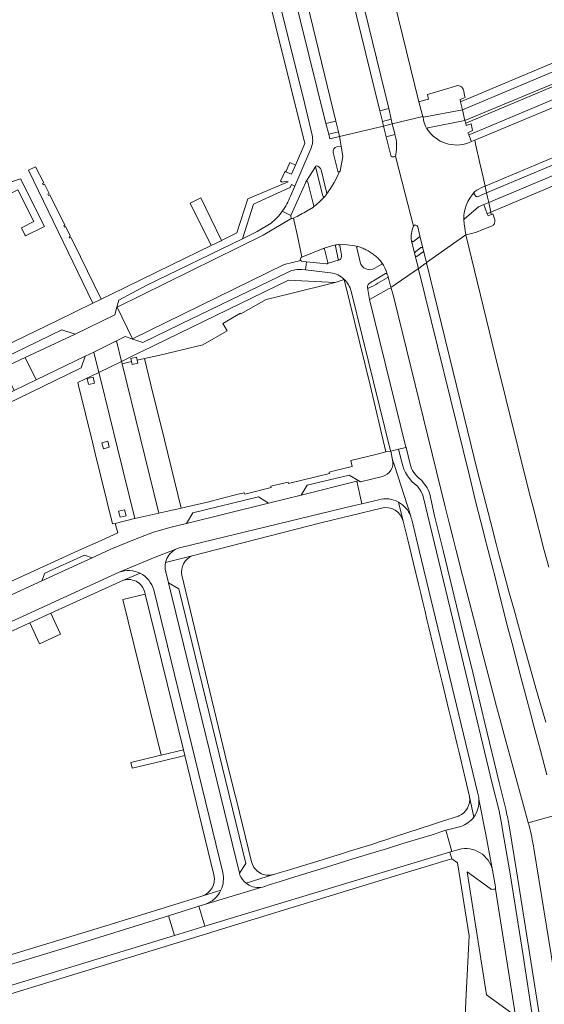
# Model space of a CAD drawing. Extents: x 152048 to 156914, y 461460 to 468786.
# Tile 129 of 256: x 156107 to 156221, y 463401 to 463615. Entities that reach past the tile are written whole.
import ezdxf

# ---------------------------------------------------------------- set-up
doc = ezdxf.new("R2010")
doc.units = 0
doc.header["$LTSCALE"] = 0.75
for name, color, linetype, lineweight in [('B-RO-VH-VERHARDING_ASFALT-GV', 251, 'CONTINUOUS', 18), ('B-RO-VH-VERHARDING_BEDRIJFSVLOERPLAAT-GV', 251, 'CONTINUOUS', 18), ('B-RO-VH-VERHARDING_BETONSTRAATSTEEN-GV', 251, 'CONTINUOUS', 18), ('B-RO-VH-VERHARDING_TEGEL-GV', 251, 'CONTINUOUS', 18)]:
    doc.layers.add(name, color=color, linetype=linetype, lineweight=lineweight)

msp = doc.modelspace()

# ---------------------------------------------------------------- linework, layer by layer
at = {"layer": 'B-RO-VH-VERHARDING_ASFALT-GV'}
for points in [[(156163.591, 463691.342), (156186.915, 463595.883), (156187.466, 463593.553), (156187.69, 463592.592), (156194.316, 463594.136), (156194.196, 463594.662), (156193.435, 463597.379), (156178.452, 463658.545), (156173.676, 463678.451), (156170.117, 463692.898), (156164.119, 463717.245), (156161.008, 463730.107), (156159.372, 463737.086), (156154.45, 463756.952), (156148.342, 463781.911), (156141.823, 463780.512)], [(156176.017, 463590.803), (156176.243, 463589.825), (156185.79, 463592.089), (156185.546, 463593.087), (156184.964, 463595.419), (156170.957, 463652.62), (156164.5, 463651.039)], [(156165.625, 463640.848), (156165.47, 463638.115), (156165.505, 463635.469), (156166.161, 463631.331), (156175.444, 463593.169), (156176.017, 463590.803)], [(156195.268, 463591.372), (156194.907, 463592.04), (156194.609, 463592.773), (156194.427, 463593.449), (156194.369, 463594.026), (156194.366, 463594.077), (156194.316, 463594.136), (156187.69, 463592.592), (156188.2, 463590.433), (156188.248, 463590.228)], [(156187.341, 463585.715), (156186.355, 463589.769), (156185.79, 463592.089), (156176.243, 463589.825), (156176.631, 463587.736), (156176.951, 463585.496), (156176.366, 463582.3), (156176.361, 463582.288), (156176.346, 463582.26), (156176.267, 463582.188), (156175.76, 463581.057), (156175.098, 463579.844), (156174.293, 463578.524), (156173.434, 463577.302), (156173.426, 463577.239), (156173.025, 463576.805), (156173.017, 463576.798), (156172.476, 463576.217), (156171.902, 463575.653), (156171.227, 463575.035), (156170.622, 463574.536), (156170.599, 463574.506), (156170.568, 463574.481), (156169.222, 463573.679)], [(156195.285, 463591.342), (156195.271, 463591.366), (156195.268, 463591.372)], [(156207.395, 463578.868), (156207.429, 463578.883), (156207.811, 463579.043), (156207.811, 463579.045), (156207.37, 463581.018), (156206.698, 463584.022), (156205.753, 463588.256), (156205.587, 463589), (156204.892, 463588.707), (156204.21, 463588.421)], [(156192.292, 463570.359), (156190.467, 463577.386), (156188.349, 463585.583)], [(156188.349, 463585.583), (156190.467, 463577.386), (156192.292, 463570.359), (156192.298, 463570.374)], [(156203.207, 463571.849), (156203.216, 463571.86), (156203.196, 463572.573), (156203.293, 463573.337), (156203.467, 463574.12), (156203.716, 463574.88), (156204.076, 463575.689), (156204.516, 463576.462), (156205.018, 463577.182), (156205.535, 463577.775), (156205.589, 463577.837), (156205.598, 463577.847), (156205.606, 463577.855)], [(156161.377, 463570.994), (156158.368, 463569.175), (156155.223, 463567.603), (156134.292, 463557.483), (156128.39, 463554.299), (156127.96, 463552.783), (156127.973, 463552.757), (156159.658, 463568.391), (156165.901, 463572.067)], [(156165.901, 463572.067), (156159.658, 463568.391), (156127.973, 463552.757), (156131.354, 463545.887), (156164.262, 463562.017), (156167.832, 463562.885)], [(156165.688, 463572.638), (156165.694, 463572.652), (156163.831, 463573.615)], [(156166.287, 463572.105), (156166.24, 463572.078), (156167.173, 463567.866), (156168.032, 463563.624), (156168.057, 463563.632), (156172.663, 463565.494), (156172.684, 463565.503), (156173.373, 463565.764), (156174.111, 463565.982), (156174.822, 463566.151), (156175.542, 463566.28), (156175.988, 463566.362), (156175.993, 463566.36), (156176.084, 463566.33), (156176.782, 463566.373), (156177.911, 463566.32), (156178.987, 463566.195), (156179.587, 463566.088), (156180.188, 463565.959)], [(156168.032, 463563.624), (156167.173, 463567.866), (156166.24, 463572.078)], [(156193.201, 463570.189), (156193.652, 463568.265), (156194.311, 463565.564), (156194.44, 463564.974), (156195.093, 463562.446), (156203.669, 463568.457), (156203.276, 463570.869), (156203.177, 463571.778)], [(156221.611, 463496.33), (156220.653, 463500), (156218.211, 463509.357), (156217.364, 463512.561), (156209.93, 463542.575), (156203.669, 463568.457), (156195.093, 463562.446), (156195.178, 463562.119), (156204.78, 463522.78), (156206.106, 463517.439), (156207.451, 463512.102), (156208.955, 463506.232), (156210.209, 463501.419), (156210.584, 463500), (156211.586, 463496.234), (156213.056, 463490.792), (156214.084, 463487.055), (156216.006, 463480.152), (156217.819, 463473.704), (156218.997, 463469.558), (156220.977, 463462.69)], [(156192.649, 463564.002), (156192.514, 463564.506), (156191.844, 463567.187)], [(156185.452, 463562.422), (156185.765, 463561.893), (156186.045, 463561.342), (156186.351, 463560.64), (156186.608, 463559.916), (156186.771, 463559.478), (156186.774, 463559.44), (156186.779, 463559.379), (156187.391, 463557.077), (156193.365, 463561.14), (156192.664, 463563.941)], [(156167.832, 463562.885), (156164.262, 463562.017), (156131.354, 463545.887)], [(156168.069, 463560.954), (156168.827, 463560.869), (156169.061, 463562.623), (156168.076, 463562.728)], [(156221.229, 463451.303), (156219.815, 463456.547), (156218.387, 463461.859), (156217.722, 463464.363), (156215.58, 463472.497), (156213.663, 463479.808), (156212.78, 463483.198), (156212.203, 463485.431), (156210.035, 463493.873), (156208.464, 463500), (156207.696, 463503.001), (156207.299, 463504.561), (156205.84, 463510.38), (156204.4, 463516.204), (156193.396, 463561.017), (156193.365, 463561.14), (156187.391, 463557.077), (156187.436, 463556.907), (156187.915, 463555.145), (156199.176, 463509.425), (156200.04, 463505.982), (156200.907, 463502.54), (156201.549, 463500), (156202.932, 463494.528), (156203.845, 463490.937), (156205.775, 463483.402), (156205.853, 463483.099), (156206.961, 463478.816), (156210.295, 463466.079), (156211.067, 463463.185), (156211.928, 463459.956), (156214.026, 463452.278), (156216.171, 463444.614), (156216.989, 463441.448), (156217.16, 463440.887), (156223.638, 463442.702)], [(156131.354, 463545.887), (156131.372, 463545.851), (156133.548, 463545.125), (156141.728, 463549.081), (156165.212, 463560.481)], [(156141.811, 463500.61), (156179.151, 463509.666), (156181.082, 463510.126), (156179.978, 463514.995), (156167.929, 463512.006), (156160.822, 463510.263), (156143.048, 463505.849), (156139.743, 463505.024), (156135.88, 463503.928), (156132.12, 463502.522), (156126.63, 463500.222), (156122.561, 463498.363), (156111.693, 463493.386), (156103.494, 463489.606), (156091.986, 463484.329)], [(156054.147, 463461.283), (156056.254, 463462.237), (156128.471, 463495.257), (156136.227, 463498.551), (156140.566, 463500.151)], [(156140.566, 463500.151), (156136.227, 463498.551), (156128.471, 463495.257)], [(156154.643, 463429.529), (156154.554, 463429.961), (156139.156, 463492.964), (156138.543, 463495.343)], [(156135.927, 463491.402), (156150.906, 463430.098)], [(156224.456, 463439.781), (156223.638, 463442.702), (156217.16, 463440.887), (156217.349, 463440.27)], [(156200.631, 463434.655), (156199.309, 463439.253), (156196.338, 463438.288), (156189.958, 463436.374), (156186.635, 463435.313), (156179.871, 463433.234), (156173.195, 463431.187), (156166.557, 463429.129), (156163.171, 463428.085), (156160.767, 463427.334)], [(156218.387, 463435.262), (156222.693, 463408.672), (156223.227, 463408.742), (156237.053, 463359.875), (156236.416, 463359.695), (156237.906, 463356.778), (156245.796, 463328.588), (156258.06, 463332.381), (156242.335, 463388.269), (156234.504, 463415.197)], [(156159.157, 463426.848), (156146.949, 463423.129), (156146.941, 463423.127), (156145.725, 463422.749), (156147.047, 463418.419), (156175.42, 463427.08), (156200.124, 463434.51), (156200.16, 463434.52), (156200.631, 463434.655)], [(156146.949, 463423.129), (156159.157, 463426.848)], [(156080.322, 463398.058), (156080.933, 463398.244), (156085.64, 463399.675), (156140.422, 463416.397), (156139.111, 463420.691), (156116.787, 463413.745), (156082.176, 463403.215), (156082.07, 463403.184)]]:
    msp.add_lwpolyline(points, dxfattribs=at)
for points in [[(156202.889, 463595.626), (156226.64, 463605.604), (156226.218, 463607.305), (156202.489, 463597.364)], [(156227.245, 463603.195), (156226.64, 463605.604), (156202.889, 463595.626), (156203.453, 463593.259)], [(156203.615, 463592.679), (156227.369, 463602.671), (156227.245, 463603.195), (156203.453, 463593.259)], [(156227.409, 463598.151), (156227.027, 463599.711), (156205.238, 463590.558), (156204.307, 463590.167), (156204.31, 463590.161), (156204.816, 463588.896), (156204.892, 463588.707), (156205.587, 463589), (156227.408, 463598.151)], [(156205.753, 463588.256), (156206.698, 463584.022), (156207.37, 463581.018), (156207.811, 463579.045), (156207.811, 463579.043), (156229.835, 463588.297), (156227.757, 463596.736), (156227.409, 463598.151), (156227.408, 463598.151), (156205.587, 463589)], [(156230.821, 463584.288), (156230.701, 463584.777), (156208.604, 463575.493), (156208.603, 463575.493), (156207.53, 463575.042), (156208.275, 463573.066), (156209.071, 463573.4), (156231.212, 463582.703), (156231.016, 463583.499)], [(156127.973, 463552.757), (156127.96, 463552.783), (156127.483, 463551.099), (156118.893, 463546.915), (156108.076, 463541.835), (156110.436, 463536.973), (156121.084, 463542.111), (156122.951, 463543.03), (156127.858, 463545.444), (156129.77, 463546.385), (156131.372, 463545.851), (156131.354, 463545.887)]]:
    msp.add_lwpolyline(points, close=True, dxfattribs=at)
for points in [[(156204.21, 463588.421, -0.341864), (156195.285, 463591.342)], [(156188.248, 463590.228, -0.118625), (156188.464, 463585.929)], [(156187.642, 463585.427, -0.1715062), (156187.341, 463585.715)], [(156188.058, 463585.39, -0.1753765), (156187.642, 463585.427)], [(156188.349, 463585.583, -0.1739529), (156188.058, 463585.39)], [(156188.464, 463585.929, -0.1517842), (156188.349, 463585.583)], [(156205.606, 463577.855, -0.0441108), (156207.395, 463578.868)], [(156163.831, 463573.615, -0.0640414), (156161.377, 463570.994)], [(156165.901, 463572.067, -0.4392185), (156165.688, 463572.638)], [(156166.24, 463572.078, -0.2154003), (156165.901, 463572.067)], [(156169.222, 463573.679, -0.0081955), (156166.287, 463572.105)], [(156203.177, 463571.778, -0.110758), (156203.207, 463571.849)], [(156191.844, 463567.187, -0.1355292), (156192.292, 463570.359)], [(156192.298, 463570.374, -0.6234026), (156193.201, 463570.189)], [(156180.188, 463565.959, -0.0257693), (156181.287, 463565.567)], [(156181.287, 463565.567, -0.0235711), (156182.194, 463565.134)], [(156167.832, 463562.885, -0.5142624), (156168.032, 463563.624)], [(156182.194, 463565.134, -0.023422), (156183.112, 463564.586)], [(156183.112, 463564.586, -0.0275884), (156183.887, 463564.012)], [(156183.887, 463564.012, -0.0259439), (156184.711, 463563.257)], [(156184.711, 463563.257, -0.0253662), (156185.452, 463562.422)], [(156192.664, 463563.941, -0.0501782), (156192.649, 463564.002)], [(156168.076, 463562.728, -0.1615263), (156167.832, 463562.885)], [(156165.212, 463560.481, -0.1382346), (156168.069, 463560.954)], [(156138.5, 463497.371, -0.2134211), (156140.566, 463500.151)], [(156140.566, 463500.151, -0.0777132), (156141.811, 463500.61)], [(156138.543, 463495.343, -0.1218029), (156138.5, 463497.371)], [(156128.471, 463495.257, -0.208222), (156132.971, 463495.036)], [(156132.971, 463495.036, -0.2173093), (156135.927, 463491.402)], [(156217.349, 463440.27, -0.0235441), (156218.387, 463435.262)], [(156150.906, 463430.098, -0.1694103), (156150.514, 463426.249)], [(156155.956, 463427.787, -0.125975), (156154.643, 463429.529)], [(156159.157, 463426.848, -0.1971174), (156155.956, 463427.787)], [(156160.767, 463427.334, -0.096707), (156159.157, 463426.848)], [(156150.514, 463426.249, -0.2104647), (156146.949, 463423.129)]]:
    msp.add_lwpolyline(points, format="xyb", dxfattribs=at)
at = {"layer": 'B-RO-VH-VERHARDING_BEDRIJFSVLOERPLAAT-GV'}
msp.add_lwpolyline([(156105.662, 463534.666), (156110.436, 463536.973), (156108.076, 463541.835), (156103.28, 463539.582)], close=True, dxfattribs=at)
at = {"layer": 'B-RO-VH-VERHARDING_BETONSTRAATSTEEN-GV'}
for points in [[(156186.915, 463595.883), (156163.591, 463691.342), (156161.591, 463690.866), (156170.957, 463652.62), (156184.964, 463595.419)], [(156185.546, 463593.087), (156185.79, 463592.089), (156187.69, 463592.592), (156187.466, 463593.553)], [(156176.243, 463589.825), (156176.017, 463590.803), (156173.893, 463590.324), (156174.159, 463589.346)], [(156230.191, 463586.849), (156229.835, 463588.297), (156207.811, 463579.043), (156207.824, 463578.982), (156208.138, 463577.573), (156208.139, 463577.574)], [(156108.121, 463568.255), (156112.241, 463570.323), (156107.057, 463580.652), (156088.18, 463574.423), (156088.123, 463574.675), (156083.267, 463573.582), (156083.564, 463563.871), (156088.975, 463566.529), (156087.793, 463568.884), (156106.483, 463578.265), (156109.937, 463571.382), (156107.232, 463570.024), (156107.996, 463568.503)], [(156133.524, 463543.248), (156132.818, 463542.906), (156128.947, 463541.017), (156129.071, 463540.506), (156131.096, 463540.984), (156130.947, 463541.617), (156132.212, 463541.915), (156132.361, 463541.283), (156133.92, 463541.648), (156136.994, 463542.298), (156146.591, 463544.64), (156151.863, 463547.625), (156150.937, 463549.234), (156154.775, 463551.443), (156154.826, 463551.355), (156160.311, 463554.478), (156165.656, 463555.771), (156175.278, 463558.124), (156165.2, 463558.657)], [(156118.893, 463546.915), (156116.039, 463547.886), (156097.775, 463539.041), (156096.972, 463536.62), (156103.28, 463539.582), (156108.076, 463541.835)], [(156040.837, 463503.381), (156043.541, 463502.461), (156047.031, 463504.147), (156109.034, 463534.178), (156120.165, 463539.58), (156121.084, 463542.111), (156110.436, 463536.973), (156105.662, 463534.666), (156041.636, 463503.768)], [(156131.835, 463506.894), (156137.021, 463508.087), (156129.071, 463540.506), (156128.947, 463541.017), (156124.036, 463538.635), (156124.467, 463536.911), (156128.107, 463522.168)], [(156135.768, 463534.151), (156133.92, 463541.648), (156132.361, 463541.283), (156132.51, 463540.65), (156131.245, 463540.352), (156131.096, 463540.984), (156129.071, 463540.506), (156137.021, 463508.087), (156141.897, 463509.122), (156137.542, 463526.951)], [(156127.595, 463505.852), (156131.782, 463506.878), (156131.835, 463506.894), (156128.107, 463522.168), (156124.467, 463536.911), (156124.036, 463538.635), (156119.458, 463536.426), (156119.651, 463535.788), (156122.65, 463523.46), (156123.253, 463521.003), (156127.012, 463505.744)], [(156121.492, 463537.264), (156122.811, 463537.6), (156123.049, 463536.581), (156123.119, 463536.281), (156121.832, 463535.972), (156121.751, 463536.28)], [(156124.68, 463523.358), (156125.999, 463523.694), (156126.307, 463522.375), (156125.02, 463522.066)], [(156179.978, 463514.995), (156180.396, 463515.097), (156178.352, 463516.346), (156169.248, 463514.135), (156167.929, 463512.006)], [(156160.822, 463510.263), (156158.647, 463511.592), (156144.437, 463508.135), (156143.048, 463505.849)], [(156128.331, 463508.508), (156129.624, 463508.82), (156129.944, 463507.515), (156128.654, 463507.207)], [(156122.561, 463498.363), (156120.893, 463498.955), (156112.299, 463495.019), (156111.693, 463493.386)], [(156139.156, 463492.964), (156154.554, 463429.961), (156155.939, 463432.069), (156141.375, 463491.664)], [(156142.378, 463456.684), (156134.084, 463490.502), (156129.272, 463489.364), (156137.52, 463455.53)], [(156113.64, 463486.343), (156109.069, 463484.248), (156111.146, 463479.708), (156115.693, 463481.789), (156114.336, 463484.8)], [(156140.422, 463416.397), (156147.047, 463418.419), (156145.725, 463422.749), (156139.111, 463420.691)]]:
    msp.add_lwpolyline(points, close=True, dxfattribs=at)
for points in [[(156204.816, 463588.896), (156204.31, 463590.161), (156204.307, 463590.167), (156204.086, 463590.583), (156205.099, 463591.138), (156204.758, 463592.577), (156203.743, 463592.223), (156203.615, 463592.679), (156203.453, 463593.259), (156195.423, 463591.7)], [(156195.268, 463591.372), (156195.271, 463591.366), (156195.285, 463591.342)], [(156188.248, 463590.228), (156186.355, 463589.769), (156187.341, 463585.715)], [(156204.21, 463588.421), (156204.892, 463588.707), (156204.816, 463588.896)], [(156176.267, 463582.188), (156176.346, 463582.26), (156176.361, 463582.288), (156176.366, 463582.3), (156176.951, 463585.496), (156176.631, 463587.736), (156175.685, 463587.567)], [(156174.866, 463586.322), (156175.864, 463582.324)], [(156170.992, 463583.288), (156170.997, 463583.269), (156172.592, 463576.912), (156172.661, 463576.801), (156172.773, 463576.736), (156172.882, 463576.732)], [(156173.017, 463576.798), (156173.025, 463576.805), (156173.426, 463577.239), (156173.434, 463577.302), (156173.455, 463577.462), (156172.23, 463582.554)], [(156168.905, 463579.935), (156165.694, 463572.652), (156165.688, 463572.638)], [(156168.934, 463579.992), (156168.928, 463579.983)], [(156170.635, 463574.667), (156169.365, 463579.922)], [(156206.297, 463576.798), (156208.138, 463577.573), (156207.824, 463578.982), (156207.811, 463579.043), (156207.429, 463578.883), (156207.395, 463578.868)], [(156205.521, 463577.236), (156205.749, 463576.907)], [(156205.606, 463577.855), (156205.598, 463577.847), (156205.589, 463577.837), (156205.535, 463577.775)], [(156169.222, 463573.679), (156170.568, 463574.481), (156170.599, 463574.506), (156170.622, 463574.536)], [(156166.24, 463572.078), (156166.287, 463572.105)], [(156191.844, 463567.187), (156192.117, 463566.973), (156192.297, 463567.05), (156193.579, 463568.014), (156193.623, 463568.165), (156193.652, 463568.265), (156193.201, 463570.189)], [(156192.298, 463570.374), (156192.292, 463570.359)], [(156173.668, 463562.474), (156172.952, 463565.391), (156172.887, 463565.444), (156172.812, 463565.482), (156172.684, 463565.503), (156172.663, 463565.494), (156168.057, 463563.632), (156168.032, 463563.624)], [(156175.354, 463565.988), (156175.949, 463563.229)], [(156176.626, 463564.535), (156176.278, 463566.17), (156176.232, 463566.235), (156176.172, 463566.287), (156176.084, 463566.33), (156175.993, 463566.36), (156175.988, 463566.362), (156175.542, 463566.28)], [(156179.962, 463565.638), (156180.704, 463562.555)], [(156193.89, 463565.707), (156192.696, 463564.801), (156192.617, 463564.747), (156192.564, 463564.667), (156192.514, 463564.506)], [(156193.075, 463563.846), (156194.374, 463564.811), (156194.44, 463564.974), (156194.311, 463565.564)], [(156192.514, 463564.506), (156192.649, 463564.002)], [(156168.076, 463562.728), (156169.061, 463562.623)], [(156169.061, 463562.623), (156173.408, 463562.161)], [(156183.913, 463561.221), (156185.401, 463562.109), (156185.443, 463562.174), (156185.463, 463562.248), (156185.452, 463562.422)], [(156194.762, 463562.214), (156193.459, 463561.204), (156193.396, 463561.017), (156204.4, 463516.204), (156205.84, 463510.38), (156207.299, 463504.561), (156207.696, 463503.001), (156208.464, 463500), (156210.035, 463493.873), (156212.203, 463485.431), (156212.78, 463483.198), (156213.663, 463479.808), (156215.58, 463472.497), (156217.722, 463464.363), (156218.387, 463461.859), (156219.815, 463456.547), (156221.229, 463451.303)], [(156220.977, 463462.69), (156218.997, 463469.558), (156217.819, 463473.704), (156216.006, 463480.152), (156214.084, 463487.055), (156213.056, 463490.792), (156211.586, 463496.234), (156210.584, 463500), (156210.209, 463501.419), (156208.955, 463506.232), (156207.451, 463512.102), (156206.106, 463517.439), (156204.78, 463522.78), (156195.178, 463562.119)], [(156186.242, 463560.076), (156183.578, 463558.496)], [(156186.599, 463559.123), (156186.694, 463559.209), (156186.749, 463559.287), (156186.779, 463559.379), (156186.774, 463559.44), (156186.771, 463559.478), (156186.608, 463559.916)], [(156182.291, 463557.115), (156182.296, 463557.072), (156182.301, 463557.053)], [(156189.744, 463519.109), (156189.039, 463521.931), (156187.34, 463521.525), (156187.746, 463519.626), (156188.133, 463518.422), (156191.671, 463507.42)], [(156190.663, 463522.32), (156189.039, 463521.931), (156189.744, 463519.109)], [(156191.549, 463518.725), (156190.663, 463522.32)], [(156191.671, 463507.42), (156188.133, 463518.422), (156187.746, 463519.626)], [(156185.534, 463516.041), (156180.763, 463514.876), (156180.396, 463515.097), (156179.978, 463514.995), (156181.082, 463510.126), (156184.739, 463510.998)], [(156209.413, 463430.603), (156209.598, 463429.775), (156210.044, 463426.944), (156210.096, 463426.499), (156214.434, 463398.979), (156214.437, 463398.959), (156214.622, 463397.736), (156218.198, 463398.262), (156216.053, 463412.035), (156213.151, 463430.231), (156211.622, 463439.337), (156211.458, 463440.342), (156210.831, 463443.466), (156209.378, 463449.364), (156203.658, 463473.262), (156194.409, 463511.702), (156194.213, 463512.213), (156193.889, 463512.857), (156193.689, 463513.186), (156193.462, 463513.511), (156193.129, 463513.92)], [(156193.129, 463513.92), (156193.462, 463513.511), (156193.689, 463513.186), (156193.889, 463512.857), (156194.213, 463512.213), (156194.409, 463511.702), (156203.658, 463473.262), (156209.378, 463449.364), (156210.831, 463443.466), (156211.458, 463440.342), (156211.622, 463439.337), (156213.151, 463430.231), (156216.053, 463412.035), (156218.198, 463398.262), (156219.698, 463398.483), (156217.545, 463412.213), (156214.63, 463430.467), (156213.076, 463439.746), (156212.935, 463440.59)], [(156212.288, 463443.824), (156210.855, 463449.637), (156207.782, 463462.482), (156205.151, 463473.48), (156203.085, 463481.967), (156198.695, 463500), (156196.867, 463507.511), (156195.824, 463512.195)], [(156191.896, 463506.684), (156193.513, 463500), (156206.202, 463447.534), (156206.371, 463446.674)], [(156209.413, 463430.603), (156207.938, 463438.306), (156206.464, 463445.999)], [(156206.464, 463445.999), (156207.938, 463438.306), (156209.413, 463430.603)], [(156202.536, 463440.082), (156199.689, 463439.377), (156199.309, 463439.253)], [(156199.309, 463439.253), (156200.631, 463434.655), (156202.138, 463435.086)], [(156208.916, 463426.59), (156203.942, 463430.224), (156208.121, 463403.509), (156214.434, 463398.979), (156210.096, 463426.499), (156209.665, 463426.442)]]:
    msp.add_lwpolyline(points, dxfattribs=at)
for points in [[(156195.423, 463591.7, 0.4784324), (156195.268, 463591.372)], [(156195.285, 463591.342, 0.341864), (156204.21, 463588.421)], [(156188.464, 463585.929, 0.118625), (156188.248, 463590.228)], [(156175.685, 463587.567, 0.4137346), (156174.866, 463586.322)], [(156187.341, 463585.715, 0.1715062), (156187.642, 463585.427)], [(156187.642, 463585.427, 0.1753765), (156188.058, 463585.39)], [(156188.058, 463585.39, 0.1739529), (156188.349, 463585.583)], [(156188.349, 463585.583, 0.1517842), (156188.464, 463585.929)], [(156171.149, 463583.442, 0.350555), (156170.992, 463583.288)], [(156172.23, 463582.554, 0.343861), (156171.149, 463583.442)], [(156175.864, 463582.324, 0.1771966), (156175.957, 463582.181)], [(156175.957, 463582.181, 0.1830373), (156176.12, 463582.129)], [(156176.12, 463582.129, 0.1840576), (156176.267, 463582.188)], [(156168.928, 463579.983, 0.0670728), (156168.905, 463579.935)], [(156169.365, 463579.922, 0.6313945), (156168.934, 463579.992)], [(156207.395, 463578.868, 0.0441108), (156205.606, 463577.855)], [(156172.882, 463576.732, 0.1161181), (156173.017, 463576.798)], [(156205.426, 463577.554, 0.1296823), (156205.434, 463577.384)], [(156205.535, 463577.775, 0.085307), (156205.426, 463577.554)], [(156205.434, 463577.384, 0.1308338), (156205.521, 463577.236)], [(156205.749, 463576.907, 0.3085287), (156206.297, 463576.798)], [(156170.622, 463574.536, 0.2214658), (156170.635, 463574.667)], [(156165.688, 463572.638, 0.4392185), (156165.901, 463572.067)], [(156165.901, 463572.067, 0.2154003), (156166.24, 463572.078)], [(156166.287, 463572.105, 0.0081955), (156169.222, 463573.679)], [(156192.292, 463570.359, 0.1355292), (156191.844, 463567.187)], [(156193.201, 463570.189, 0.6234026), (156192.298, 463570.374)], [(156175.542, 463566.28, 0.4041523), (156175.354, 463565.988)], [(156180.188, 463565.959, 0.5427829), (156179.962, 463565.638)], [(156181.287, 463565.567, 0.0257693), (156180.188, 463565.959)], [(156182.194, 463565.134, 0.0235711), (156181.287, 463565.567)], [(156194.311, 463565.564, 0.4253225), (156193.89, 463565.707)], [(156168.032, 463563.624, 0.5142624), (156167.832, 463562.885)], [(156175.949, 463563.229, 0.3055771), (156176.171, 463563.019)], [(156176.449, 463563.145, 0.1906705), (156176.626, 463564.535)], [(156183.112, 463564.586, 0.023422), (156182.194, 463565.134)], [(156183.887, 463564.012, 0.0275884), (156183.112, 463564.586)], [(156184.711, 463563.257, 0.0259439), (156183.887, 463564.012)], [(156185.452, 463562.422, 0.0253662), (156184.711, 463563.257)], [(156192.649, 463564.002, 0.0501782), (156192.664, 463563.941)], [(156192.664, 463563.941, 0.5284315), (156193.075, 463563.846)], [(156167.832, 463562.885, 0.1615263), (156168.076, 463562.728)], [(156173.408, 463562.161, 0.2528203), (156173.622, 463562.247)], [(156173.622, 463562.247, 0.2548631), (156173.668, 463562.474)], [(156176.171, 463563.019, 0.2907066), (156176.449, 463563.145)], [(156180.704, 463562.555, 0.5086324), (156183.913, 463561.221)], [(156195.178, 463562.119, 0.4832245), (156194.762, 463562.214)], [(156182.56, 463556.881, 0.0043524), (156186.599, 463559.123)], [(156186.608, 463559.916, 0.3721332), (156186.242, 463560.076)], [(156182.589, 463557.839, 0.2428791), (156182.291, 463557.115)], [(156182.301, 463557.053, 0.360404), (156182.56, 463556.881)], [(156183.578, 463558.496, 0.0254609), (156182.589, 463557.839)], [(156187.746, 463519.626, -0.4189982), (156185.534, 463516.041)], [(156193.129, 463513.92, -0.1828805), (156189.744, 463519.109)], [(156189.744, 463519.109, 0.1828805), (156193.129, 463513.92)], [(156193.709, 463515.478, -0.1674136), (156191.549, 463518.725)], [(156195.824, 463512.195, 0.1245133), (156193.709, 463515.478)], [(156184.739, 463510.998, -0.1951114), (156189.06, 463510.463)], [(156189.06, 463510.463, -0.1786189), (156191.671, 463507.42)], [(156191.671, 463507.42, -0.0341031), (156191.896, 463506.684)], [(156206.464, 463445.999, -0.1842868), (156205.336, 463442.081)], [(156206.371, 463446.674, -0.0282247), (156206.464, 463445.999)], [(156212.935, 463440.59, 0.0225367), (156212.288, 463443.824)], [(156205.336, 463442.081, -0.1539787), (156202.536, 463440.082)], [(156202.138, 463435.086, -0.4218447), (156209.413, 463430.603)], [(156209.665, 463426.442, -0.2026749), (156208.916, 463426.59)]]:
    msp.add_lwpolyline(points, format="xyb", dxfattribs=at)
at = {"layer": 'B-RO-VH-VERHARDING_TEGEL-GV'}
for points in [[(156156.155, 463639.01), (156168.728, 463588.318), (156166.703, 463583.605), (156165.855, 463581.632), (156164.608, 463582.18), (156164.42, 463582.263), (156163.442, 463580.096), (156163.809, 463579.923), (156164.665, 463580.157), (156165.089, 463579.976), (156156.37, 463576.326), (156153.967, 463568.88), (156150.637, 463567.241), (156150.539, 463567.193), (156148.375, 463566.138), (156139.815, 463561.966), (156126.609, 463555.529)], [(156170.309, 463590.096), (156168.715, 463596.818), (156158.762, 463636.913), (156158.738, 463637.001), (156158.236, 463639.03), (156158.163, 463639.327)], [(156175.685, 463587.567), (156176.631, 463587.736), (156176.243, 463589.825), (156174.159, 463589.346), (156173.893, 463590.324), (156173.283, 463592.66), (156162.122, 463637.746), (156161.598, 463639.861), (156159.928, 463639.448), (156158.236, 463639.03), (156158.738, 463637.001), (156158.762, 463636.913), (156168.715, 463596.818), (156170.309, 463590.096)], [(156201.632, 463600.832), (156199.727, 463600.26), (156195.313, 463598.935), (156195.549, 463597.945), (156194.401, 463597.638), (156193.435, 463597.379), (156194.196, 463594.662), (156194.316, 463594.136), (156194.366, 463594.077), (156194.394, 463594.028), (156194.434, 463594), (156194.481, 463593.993), (156202.889, 463595.626), (156202.489, 463597.364), (156202.377, 463597.853), (156203.469, 463598.31), (156203.434, 463598.463), (156203.096, 463599.925)], [(156195.423, 463591.7), (156203.453, 463593.259), (156202.889, 463595.626), (156194.481, 463593.993), (156194.434, 463594), (156194.394, 463594.028), (156194.366, 463594.077), (156194.369, 463594.026), (156194.427, 463593.449), (156194.609, 463592.773), (156194.907, 463592.04), (156195.268, 463591.372)], [(156097.775, 463539.041), (156116.039, 463547.886), (156118.893, 463546.915), (156127.483, 463551.099), (156127.96, 463552.783), (156128.39, 463554.299), (156134.292, 463557.483), (156155.223, 463567.603), (156157.554, 463575.162), (156164.537, 463578.318), (156165.523, 463578.764), (156165.836, 463579.402), (156166.539, 463579.077), (156170.013, 463587.127)], [(156170.013, 463587.127), (156166.539, 463579.077), (156165.585, 463576.87)], [(156175.864, 463582.324), (156174.866, 463586.322)], [(156168.928, 463579.983), (156168.934, 463579.992), (156170.997, 463583.269), (156170.992, 463583.288)], [(156172.882, 463576.732), (156172.773, 463576.736), (156172.661, 463576.801), (156172.592, 463576.912), (156170.997, 463583.269), (156168.934, 463579.992)], [(156172.23, 463582.554), (156173.455, 463577.462), (156173.434, 463577.302), (156174.293, 463578.524), (156175.098, 463579.844), (156175.76, 463581.057), (156176.267, 463582.188)], [(156163.831, 463573.615), (156165.694, 463572.652), (156168.905, 463579.935)], [(156169.365, 463579.922), (156170.635, 463574.667)], [(156170.622, 463574.536), (156171.227, 463575.035), (156171.902, 463575.653), (156172.476, 463576.217), (156173.017, 463576.798)], [(156205.535, 463577.775), (156205.018, 463577.182), (156204.516, 463576.462), (156204.076, 463575.689), (156203.716, 463574.88), (156203.467, 463574.12), (156203.293, 463573.337), (156203.196, 463572.573), (156203.216, 463571.86)], [(156203.274, 463571.902), (156206.386, 463574.562), (156207.53, 463575.042), (156208.603, 463575.493), (156208.603, 463575.495), (156208.339, 463576.679), (156208.138, 463577.573), (156206.297, 463576.798)], [(156205.749, 463576.907), (156205.521, 463577.236)], [(156209.909, 463571.763), (156209.525, 463573.012), (156209.195, 463572.873), (156208.474, 463572.57), (156208.275, 463573.066), (156207.53, 463575.042), (156206.386, 463574.562), (156203.274, 463571.902)], [(156203.177, 463571.778), (156203.276, 463570.869), (156203.669, 463568.457), (156204.836, 463568.782), (156205.927, 463569.085), (156207.328, 463569.626), (156209.226, 463570.358)], [(156203.216, 463571.86), (156203.207, 463571.849)], [(156193.652, 463568.265), (156193.623, 463568.165), (156193.579, 463568.014), (156192.297, 463567.05), (156192.117, 463566.973), (156191.844, 463567.187), (156192.514, 463564.506), (156192.564, 463564.667), (156192.617, 463564.747), (156192.696, 463564.801), (156193.89, 463565.707)], [(156194.311, 463565.564), (156193.652, 463568.265)], [(156175.542, 463566.28), (156174.822, 463566.151), (156174.111, 463565.982), (156173.373, 463565.764), (156172.684, 463565.503), (156172.812, 463565.482), (156172.887, 463565.444), (156172.952, 463565.391), (156173.668, 463562.474)], [(156175.949, 463563.229), (156175.354, 463565.988)], [(156180.188, 463565.959), (156179.587, 463566.088), (156178.987, 463566.195), (156177.911, 463566.32), (156176.782, 463566.373), (156176.084, 463566.33), (156176.172, 463566.287), (156176.232, 463566.235), (156176.278, 463566.17), (156176.626, 463564.535)], [(156180.704, 463562.555), (156179.962, 463565.638)], [(156192.664, 463563.941), (156193.365, 463561.14), (156193.396, 463561.017)], [(156195.178, 463562.119), (156195.093, 463562.446), (156194.44, 463564.974), (156194.374, 463564.811), (156193.075, 463563.846)], [(156173.408, 463562.161), (156169.061, 463562.623), (156168.827, 463560.869), (156174.3, 463560.259)], [(156176.171, 463563.019), (156173.622, 463562.247)], [(156173.622, 463562.247), (156176.171, 463563.019)], [(156186.608, 463559.916), (156186.351, 463560.64), (156186.045, 463561.342), (156185.765, 463561.893), (156185.452, 463562.422), (156185.463, 463562.248), (156185.443, 463562.174), (156185.401, 463562.109), (156183.913, 463561.221)], [(156193.396, 463561.017), (156193.459, 463561.204), (156194.762, 463562.214)], [(156165.212, 463560.481), (156141.728, 463549.081), (156133.548, 463545.125), (156131.372, 463545.851), (156129.77, 463546.385), (156127.858, 463545.444), (156128.947, 463541.017), (156132.818, 463542.906), (156133.524, 463543.248), (156165.2, 463558.657), (156175.278, 463558.124)], [(156174.3, 463560.259), (156168.827, 463560.869), (156168.069, 463560.954)], [(156182.737, 463554.461), (156187.026, 463556.829), (156187.436, 463556.907), (156187.391, 463557.077), (156186.779, 463559.379), (156186.749, 463559.287), (156186.694, 463559.209), (156186.599, 463559.123)], [(156183.578, 463558.496), (156186.242, 463560.076)], [(156175.278, 463558.124), (156177.257, 463558.816)], [(156177.257, 463558.816), (156182.858, 463535.826), (156186.307, 463521.355), (156187.34, 463521.525), (156187.321, 463521.602), (156178.748, 463556.248)], [(156178.748, 463556.248), (156187.321, 463521.602), (156187.34, 463521.525), (156189.039, 463521.931), (156190.663, 463522.32), (156190.64, 463522.412), (156182.737, 463554.461), (156182.301, 463557.053), (156182.296, 463557.072), (156182.291, 463557.115)], [(156182.301, 463557.053), (156182.737, 463554.461)], [(156126.609, 463555.529), (156124.539, 463554.52), (156122.741, 463553.643), (156115.101, 463549.919), (156091.391, 463538.445), (156086.661, 463536.146), (156073.137, 463529.669), (156066.296, 463526.393), (156035.631, 463511.487), (156035.538, 463511.443), (156030.162, 463508.854)], [(156187.746, 463519.626), (156187.34, 463521.525), (156186.307, 463521.355), (156184.382, 463520.884), (156178.707, 463519.498), (156178.956, 463518.231), (156175.076, 463517.257), (156173.979, 463517.001), (156174.048, 463516.699), (156165.146, 463514.528), (156165.075, 463514.817), (156161.357, 463513.907), (156161.413, 463513.664), (156155.671, 463512.206), (156155.615, 463512.5), (156154.541, 463512.265), (156150.587, 463511.271), (156147.86, 463510.506), (156141.897, 463509.122), (156137.021, 463508.087), (156131.835, 463506.894), (156131.782, 463506.878), (156127.595, 463505.852), (156128.12, 463503.795), (156124.544, 463502.155), (156119.621, 463500), (156049.65, 463467.921)], [(156103.494, 463489.606), (156111.693, 463493.386), (156112.299, 463495.019), (156120.893, 463498.955), (156122.561, 463498.363), (156126.63, 463500.222), (156132.12, 463502.522), (156135.88, 463503.928), (156139.743, 463505.024), (156143.048, 463505.849), (156144.437, 463508.135), (156158.647, 463511.592), (156160.822, 463510.263), (156167.929, 463512.006), (156169.248, 463514.135), (156178.352, 463516.346), (156180.396, 463515.097), (156180.763, 463514.876), (156185.534, 463516.041)], [(156184.739, 463510.998), (156181.082, 463510.126), (156179.151, 463509.666), (156141.811, 463500.61)], [(156189.06, 463510.463), (156190.06, 463506.329), (156191.036, 463502.278), (156192.278, 463497.125), (156193.356, 463492.653), (156193.848, 463490.612), (156194.293, 463488.764), (156194.785, 463486.722), (156195.207, 463484.973), (156195.558, 463483.515), (156196.637, 463479.042), (156197.128, 463477.001)], [(156190.06, 463506.329), (156189.06, 463510.463)], [(156138.5, 463497.371), (156144.274, 463498.832), (156144.284, 463498.837), (156172.214, 463505.946), (156185.311, 463509.18)], [(156206.371, 463446.674), (156206.202, 463447.534), (156193.513, 463500), (156191.896, 463506.684)], [(156144.274, 463498.832), (156138.5, 463497.371)], [(156128.471, 463495.257), (156056.254, 463462.237), (156054.147, 463461.283)], [(156057.424, 463460.601), (156060.734, 463462.11), (156064.954, 463464.034), (156109.069, 463484.248), (156113.64, 463486.343), (156127.032, 463492.479), (156129.411, 463493.539), (156132.971, 463495.036)], [(156132.971, 463495.036), (156129.411, 463493.539)], [(156138.543, 463495.343), (156139.156, 463492.964), (156141.375, 463491.664), (156155.939, 463432.069), (156154.554, 463429.961), (156154.643, 463429.529)], [(156157.167, 463432.39), (156153.865, 463445.781), (156153.48, 463447.344), (156151.383, 463455.847), (156142.042, 463494.606)], [(156150.906, 463430.098), (156135.927, 463491.402)], [(156134.084, 463490.502), (156142.378, 463456.684), (156142.675, 463455.47), (156148.997, 463429.546)], [(156197.128, 463477.001), (156197.574, 463475.154), (156198.066, 463473.113), (156198.488, 463471.362), (156198.839, 463469.905), (156199.94, 463465.336), (156200.432, 463463.294), (156201.744, 463457.849), (156202.096, 463456.391), (156204.386, 463446.888), (156204.436, 463446.637), (156204.442, 463446.6), (156204.458, 463446.484), (156205.336, 463442.081)], [(156205.336, 463442.081), (156204.458, 463446.484)], [(156202.09, 463442.36), (156202.046, 463442.345), (156198.352, 463441.138), (156197.671, 463440.915), (156196.822, 463440.639), (156196.219, 463440.442), (156188.358, 463437.874), (156186.267, 463437.191), (156184.651, 463436.663), (156183.225, 463436.196), (156178.64, 463434.773), (156176.634, 463434.152), (156175.009, 463433.653), (156172.907, 463433.006), (156171.282, 463432.507), (156169.848, 463432.065), (156165.356, 463430.685), (156163.347, 463430.07)], [(156160.767, 463427.334), (156163.171, 463428.085), (156166.557, 463429.129), (156173.195, 463431.187), (156179.871, 463433.234), (156186.635, 463435.313), (156189.958, 463436.374), (156196.338, 463438.288), (156199.309, 463439.253), (156199.689, 463439.377), (156202.536, 463440.082)], [(156202.138, 463435.086), (156200.631, 463434.655), (156200.16, 463434.52), (156200.598, 463433.061), (156201.864, 463432.181), (156204.361, 463416.356), (156203.718, 463403.613), (156203.168, 463392.521), (156202.707, 463392.402), (156203.603, 463389.579), (156206.103, 463390.256)], [(156087.654, 463398.476), (156146.47, 463416.497), (156146.76, 463416.586), (156149.913, 463417.555), (156191.003, 463430.129), (156199.584, 463432.755), (156200.598, 463433.061), (156200.16, 463434.52), (156200.124, 463434.51), (156175.42, 463427.08), (156147.047, 463418.419), (156140.422, 463416.397), (156085.64, 463399.675)], [(156163.347, 463430.07), (156161.999, 463429.653), (156161.978, 463429.648), (156161.919, 463429.629), (156155.956, 463427.787)], [(156155.956, 463427.787), (156161.919, 463429.629)], [(156215.896, 463386.755), (156216.33, 463386.829), (156215.624, 463391.414), (156215.429, 463392.63), (156214.815, 463396.466), (156214.622, 463397.736), (156214.437, 463398.959), (156214.434, 463398.979), (156208.121, 463403.509), (156203.942, 463430.224), (156208.916, 463426.59)], [(156210.096, 463426.499), (156210.044, 463426.944), (156209.598, 463429.775), (156209.413, 463430.603)], [(156209.665, 463426.442), (156210.096, 463426.499)], [(156150.514, 463426.249), (156146.396, 463424.979), (156125.306, 463418.47), (156084.628, 463406.063), (156081.369, 463405.179)], [(156146.396, 463424.979), (156150.514, 463426.249)], [(156079.917, 463402.529), (156082.07, 463403.184), (156082.176, 463403.215), (156116.787, 463413.745), (156139.111, 463420.691), (156145.725, 463422.749), (156146.941, 463423.127), (156146.949, 463423.129)]]:
    msp.add_lwpolyline(points, dxfattribs=at)
for points in [[(156202.67, 463600.601, 0.2322523), (156201.632, 463600.832)], [(156203.096, 463599.925, 0.1708635), (156202.67, 463600.601)], [(156195.268, 463591.372, -0.4784324), (156195.423, 463591.7)], [(156170.309, 463590.096, -0.1576402), (156170.013, 463587.127)], [(156170.013, 463587.127, 0.1576402), (156170.309, 463590.096)], [(156174.866, 463586.322, -0.4137346), (156175.685, 463587.567)], [(156170.992, 463583.288, -0.350555), (156171.149, 463583.442)], [(156171.149, 463583.442, -0.343861), (156172.23, 463582.554)], [(156175.957, 463582.181, -0.1771966), (156175.864, 463582.324)], [(156176.12, 463582.129, -0.1830373), (156175.957, 463582.181)], [(156176.267, 463582.188, -0.1840576), (156176.12, 463582.129)], [(156168.905, 463579.935, -0.0670728), (156168.928, 463579.983)], [(156168.934, 463579.992, -0.6313945), (156169.365, 463579.922)], [(156165.585, 463576.87, -0.0657044), (156163.831, 463573.615)], [(156173.017, 463576.798, -0.1161181), (156172.882, 463576.732)], [(156205.434, 463577.384, -0.1296823), (156205.426, 463577.554)], [(156205.426, 463577.554, -0.085307), (156205.535, 463577.775)], [(156205.521, 463577.236, -0.1308338), (156205.434, 463577.384)], [(156206.297, 463576.798, -0.3085287), (156205.749, 463576.907)], [(156170.635, 463574.667, -0.2214658), (156170.622, 463574.536)], [(156203.207, 463571.849, 0.110758), (156203.177, 463571.778)], [(156203.216, 463571.86, -0.1006255), (156203.274, 463571.902)], [(156203.274, 463571.902, 0.1006255), (156203.216, 463571.86)], [(156209.771, 463570.801, 0.2223513), (156209.909, 463571.763)], [(156209.226, 463570.358, 0.1558809), (156209.771, 463570.801)], [(156175.354, 463565.988, -0.4041523), (156175.542, 463566.28)], [(156179.962, 463565.638, -0.5427829), (156180.188, 463565.959)], [(156193.89, 463565.707, -0.4253225), (156194.311, 463565.564)], [(156176.171, 463563.019, -0.3055771), (156175.949, 463563.229)], [(156176.626, 463564.535, -0.1906705), (156176.449, 463563.145)], [(156193.075, 463563.846, -0.5284315), (156192.664, 463563.941)], [(156173.622, 463562.247, -0.2528203), (156173.408, 463562.161)], [(156173.668, 463562.474, -0.2548631), (156173.622, 463562.247)], [(156176.449, 463563.145, -0.2907066), (156176.171, 463563.019)], [(156183.913, 463561.221, -0.5086324), (156180.704, 463562.555)], [(156194.762, 463562.214, -0.4832245), (156195.178, 463562.119)], [(156168.069, 463560.954, 0.1382346), (156165.212, 463560.481)], [(156174.3, 463560.259, -0.1586241), (156177.257, 463558.816)], [(156177.257, 463558.816, 0.1586241), (156174.3, 463560.259)], [(156186.599, 463559.123, -0.0043524), (156182.56, 463556.881)], [(156186.242, 463560.076, -0.3721332), (156186.608, 463559.916)], [(156177.257, 463558.816, -0.1430678), (156178.748, 463556.248)], [(156178.748, 463556.248, 0.1430678), (156177.257, 463558.816)], [(156182.291, 463557.115, -0.2428791), (156182.589, 463557.839)], [(156182.56, 463556.881, -0.360404), (156182.301, 463557.053)], [(156182.589, 463557.839, -0.0254609), (156183.578, 463558.496)], [(156185.534, 463516.041, 0.4189982), (156187.746, 463519.626)], [(156189.06, 463510.463, 0.1951114), (156184.739, 463510.998)], [(156191.671, 463507.42, 0.1786189), (156189.06, 463510.463)], [(156185.311, 463509.18, -0.4112948), (156190.06, 463506.329)], [(156191.896, 463506.684, 0.0341031), (156191.671, 463507.42)], [(156140.566, 463500.151, 0.2134211), (156138.5, 463497.371)], [(156141.811, 463500.61, 0.0777132), (156140.566, 463500.151)], [(156138.5, 463497.371, 0.1218029), (156138.543, 463495.343)], [(156142.042, 463494.606, -0.3474382), (156144.274, 463498.832)], [(156132.971, 463495.036, 0.208222), (156128.471, 463495.257)], [(156135.927, 463491.402, 0.2173093), (156132.971, 463495.036)], [(156129.411, 463493.539, -0.4563303), (156134.084, 463490.502)], [(156204.458, 463446.484, -0.337037), (156202.09, 463442.36)], [(156205.336, 463442.081, 0.1842868), (156206.464, 463445.999)], [(156206.464, 463445.999, 0.0282247), (156206.371, 463446.674)], [(156202.536, 463440.082, 0.1539787), (156205.336, 463442.081)], [(156209.413, 463430.603, 0.4218447), (156202.138, 463435.086)], [(156161.919, 463429.629, -0.4244607), (156157.167, 463432.39)], [(156148.997, 463429.546, -0.3956529), (156146.396, 463424.979)], [(156150.514, 463426.249, 0.1694103), (156150.906, 463430.098)], [(156154.643, 463429.529, 0.125975), (156155.956, 463427.787)], [(156155.956, 463427.787, 0.1971174), (156159.157, 463426.848)], [(156159.157, 463426.848, 0.096707), (156160.767, 463427.334)], [(156208.916, 463426.59, 0.2026749), (156209.665, 463426.442)], [(156146.949, 463423.129, 0.2104647), (156150.514, 463426.249)]]:
    msp.add_lwpolyline(points, format="xyb", dxfattribs=at)
for points in [[(156187.466, 463593.553), (156186.915, 463595.883), (156184.964, 463595.419), (156185.546, 463593.087)], [(156176.017, 463590.803), (156175.444, 463593.169), (156173.283, 463592.66), (156173.893, 463590.324)], [(156186.355, 463589.769), (156188.248, 463590.228), (156188.2, 463590.433), (156187.69, 463592.592), (156185.79, 463592.089)], [(156208.603, 463575.495), (156208.603, 463575.493), (156208.604, 463575.493), (156230.701, 463584.777), (156230.447, 463585.809), (156230.191, 463586.849), (156208.139, 463577.574), (156208.138, 463577.573), (156208.339, 463576.679)], [(156124.539, 463554.52), (156120.089, 463563.717), (156119.794, 463564.327), (156117.993, 463567.93), (156117.724, 463567.796), (156117.586, 463568.074), (156117.854, 463568.208), (156116.83, 463570.255), (156116.562, 463570.121), (156116.419, 463570.407), (156116.687, 463570.541), (156113.374, 463577.167), (156113.106, 463577.033), (156112.967, 463577.31), (156113.236, 463577.444), (156112.212, 463579.491), (156111.944, 463579.357), (156111.805, 463579.634), (156112.073, 463579.768), (156110.321, 463583.273), (156108.756, 463582.548), (156122.741, 463553.643)], [(156166.703, 463583.605), (156165.452, 463584.143), (156164.608, 463582.18), (156165.855, 463581.632)], [(156148.375, 463566.138), (156150.539, 463567.193), (156150.637, 463567.241), (156146.176, 463576.523), (156143.832, 463575.372)], [(156208.275, 463573.066), (156208.474, 463572.57), (156209.195, 463572.873), (156209.164, 463572.986), (156209.071, 463573.4), (156208.603, 463575.493), (156207.53, 463575.042)], [(156128.947, 463541.017), (156127.858, 463545.444), (156122.951, 463543.03), (156124.036, 463538.635)], [(156130.995, 463453.947), (156131.281, 463452.728), (156137.666, 463454.264), (156142.675, 463455.47), (156142.378, 463456.684), (156137.52, 463455.53), (156136.621, 463455.315)]]:
    msp.add_lwpolyline(points, close=True, dxfattribs=at)

doc.saveas('drawing.dxf')
